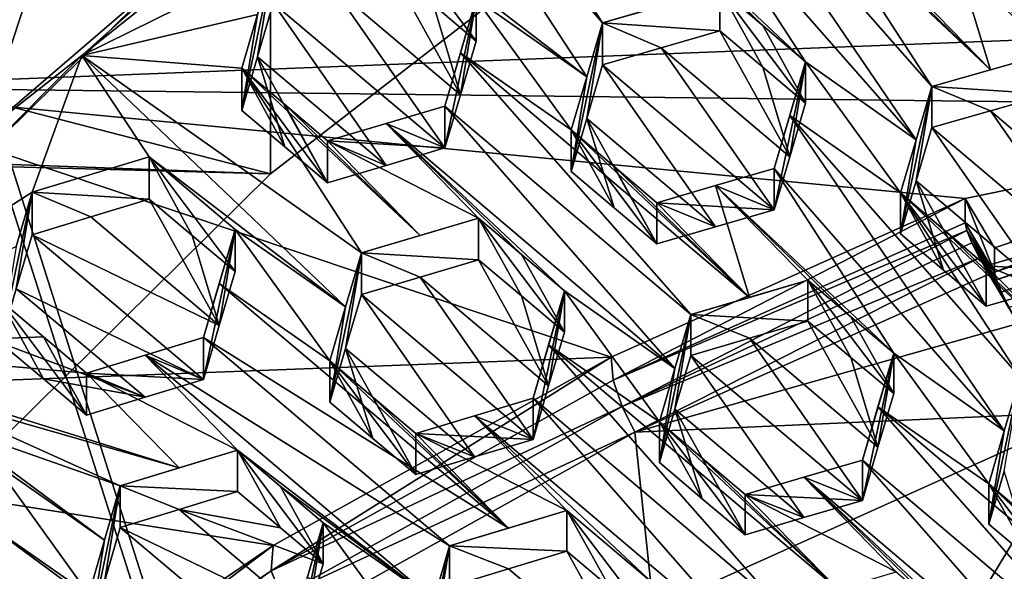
# Model space of a CAD drawing. Header units: metres. Extents: x -22 to 22, y 0 to 204.
# Tile 76 of 256: x -5.57 to -3.47, y 22.76 to 23.95. Entities that reach past the tile are written whole.
import ezdxf

# ---------------------------------------------------------------- set-up
doc = ezdxf.new("R2010")
doc.units = ezdxf.units.M
doc.layers.add('solid_002_SW0002', color=7, linetype='CONTINUOUS')
doc.layers.add('solid_002_SW0002_01', color=7, linetype='CONTINUOUS')

msp = doc.modelspace()

# ---------------------------------------------------------------- linework, layer by layer
at = {"layer": 'solid_002_SW0002'}
for points in [[(-10.401688, 38.78968, 222.258194), (-0.000125, 39.062069, 222.530045), (-0.000125, 6.009099, 222.530045)], [(-10.452005, 38.787876, 222.256866), (-10.401688, 38.78968, 222.258194), (-0.000125, 6.009099, 222.530045)], [(-10.250982, 9.179632, 222.262131), (-10.452005, 38.787876, 222.256866), (-0.000125, 6.009099, 222.530045)], [(15.431576, 33.648762, 223.952362), (-15.431306, 33.548271, 223.951843), (-15.319921, 9.159238, 223.824142)], [(-6.033475, 23.800854, 196.006927), (-6.038119, 25.328268, 196.305954), (-5.034394, 24.381626, 195.851318)], [(-5.656214, 23.699667, 208.146774), (-5.126253, 25.307472, 207.715973), (-5.544488, 25.006842, 207.796524)], [(-5.656214, 23.699667, 208.146774), (-4.962513, 24.296061, 207.986969), (-5.126253, 25.307472, 207.715973)], [(-6.275728, 23.027534, 208.326874), (-5.544488, 25.006842, 207.796524), (-5.941826, 24.684998, 207.882751)], [(-6.275728, 23.027534, 208.326874), (-5.656214, 23.699667, 208.146774), (-5.544488, 25.006842, 207.796524)], [(-5.037236, 24.262112, 210.636017), (-6.181967, 24.530155, 210.564194), (-6.818501, 23.79726, 210.760574)], [(-4.750612, 24.421171, 207.827454), (-4.962513, 24.296061, 207.986969), (-5.44143, 23.868299, 207.975601)], [(-5.031906, 24.071484, 207.961502), (-4.750612, 24.421171, 207.827454), (-5.44143, 23.868299, 207.975601)], [(-4.36057, 23.823034, 208.251511), (-4.750612, 24.421171, 207.827454), (-4.780951, 24.14526, 207.97702)], [(-4.582962, 24.333195, 207.913437), (-4.750612, 24.421171, 207.827454), (-4.32678, 23.938049, 208.193512)], [(-4.36057, 23.823034, 208.251511), (-4.32678, 23.938049, 208.193512), (-4.750612, 24.421171, 207.827454)], [(-1.672731, 23.969946, 195.961624), (-6.033475, 23.800854, 196.006927), (-5.034394, 24.381626, 195.851318)], [(-3.655504, 23.687559, 208.476761), (-4.11488, 24.362858, 207.992294), (-4.148295, 24.249613, 208.051498)], [(-3.621655, 23.80221, 208.41655), (-3.877836, 24.197113, 208.135574), (-4.11488, 24.362858, 207.992294)], [(-3.655504, 23.687559, 208.476761), (-3.621655, 23.80221, 208.41655), (-4.11488, 24.362858, 207.992294)], [(-4.582962, 24.333195, 207.913437), (-4.32678, 23.938049, 208.193512), (-4.201263, 23.974434, 208.199356)], [(-5.44143, 23.868299, 207.975601), (-4.962513, 24.296061, 207.986969), (-5.656214, 23.699667, 208.146774)], [(-5.669669, 23.637533, 210.803375), (-5.037236, 24.262112, 210.636017), (-6.818501, 23.79726, 210.760574)], [(-5.037237, 23.615065, 208.221207), (-5.037236, 24.262112, 210.636017), (-5.669669, 23.637533, 210.803375)], [(-5.037237, 23.615065, 208.221207), (-4.33113, 24.16256, 208.074509), (-5.037236, 24.262112, 210.636017)], [(-4.273743, 24.213552, 208.046799), (-3.892114, 23.854635, 208.332199), (-4.148295, 24.249613, 208.051498)], [(-3.655504, 23.687559, 208.476761), (-4.148295, 24.249613, 208.051498), (-3.892114, 23.854635, 208.332199)], [(-3.983698, 23.932402, 208.268585), (-4.273743, 24.213552, 208.046799), (-4.075826, 24.010622, 208.204544)], [(-3.983698, 23.932402, 208.268585), (-3.892114, 23.854635, 208.332199), (-4.273743, 24.213552, 208.046799)], [(-3.496195, 23.837868, 208.419739), (-3.78567, 24.118774, 208.19931), (-3.877836, 24.197113, 208.135574)], [(-3.496195, 23.837868, 208.419739), (-3.877836, 24.197113, 208.135574), (-3.621655, 23.80221, 208.41655)], [(-5.037237, 23.615065, 208.221207), (-6.759646, 24.060202, 208.101929), (-4.33113, 24.16256, 208.074509)], [(-4.780951, 24.14526, 207.97702), (-4.688903, 23.976721, 207.703674), (-4.597239, 23.899342, 207.769058)], [(-4.597239, 23.989485, 208.105469), (-4.780951, 24.14526, 207.97702), (-4.597239, 23.899342, 207.769058)], [(-4.36057, 23.823034, 208.251511), (-4.780951, 24.14526, 207.97702), (-4.597239, 23.989485, 208.105469)], [(-3.496195, 23.837868, 208.419739), (-3.694124, 24.040953, 208.262573), (-3.78567, 24.118774, 208.19931)], [(-3.568667, 24.076488, 208.26532), (-3.186988, 23.717001, 208.548553), (-3.443169, 24.111847, 208.267349)], [(-3.496195, 23.837868, 208.419739), (-3.568667, 24.076488, 208.26532), (-3.694124, 24.040953, 208.262573)], [(-3.568667, 24.076488, 208.26532), (-3.3707, 23.873343, 208.422211), (-3.278483, 23.794872, 208.485657)], [(-3.496195, 23.837868, 208.419739), (-3.3707, 23.873343, 208.422211), (-3.568667, 24.076488, 208.26532)], [(-3.568667, 24.076488, 208.26532), (-3.278483, 23.794872, 208.485657), (-3.186988, 23.717001, 208.548553)], [(-5.037237, 23.615065, 208.221207), (-7.098385, 23.670727, 208.206299), (-6.759646, 24.060202, 208.101929)], [(-5.065647, 23.956129, 208.017517), (-5.031906, 24.071484, 207.961502), (-5.44143, 23.868299, 207.975601)], [(-5.031906, 24.071484, 207.961502), (-5.09915, 23.750744, 207.7341), (-5.065646, 23.865213, 207.678207)], [(-5.065647, 23.956129, 208.017517), (-5.09915, 23.750744, 207.7341), (-5.031906, 24.071484, 207.961502)], [(-5.031906, 24.071484, 207.961502), (-5.065646, 23.865213, 207.678207), (-5.031906, 23.980366, 207.621445)], [(-4.63101, 23.784403, 207.827042), (-4.780951, 24.054422, 207.638016), (-4.906317, 24.017506, 207.63002)], [(-4.63101, 23.784403, 207.827042), (-4.688903, 23.976721, 207.703674), (-4.780951, 24.054422, 207.638016)], [(-4.906317, 24.017506, 207.63002), (-5.031906, 23.980366, 207.621445), (-4.664483, 23.670349, 207.884064)], [(-4.63101, 23.784403, 207.827042), (-4.906317, 24.017506, 207.63002), (-4.664483, 23.670349, 207.884064)], [(-4.075826, 24.010622, 208.204544), (-4.201263, 23.974434, 208.199356), (-4.32678, 23.938049, 208.193512)], [(-4.075826, 23.921316, 207.871262), (-4.075826, 24.010622, 208.204544), (-4.32678, 23.938049, 208.193512)], [(-3.983696, 23.843439, 207.936569), (-4.075826, 24.010622, 208.204544), (-4.075826, 23.921316, 207.871262)], [(-3.983696, 23.843439, 207.936569), (-3.892114, 23.766016, 208.00148), (-4.075826, 24.010622, 208.204544)], [(-3.983698, 23.932402, 208.268585), (-4.075826, 24.010622, 208.204544), (-3.892114, 23.766016, 208.00148)], [(-4.597239, 23.989485, 208.105469), (-4.664483, 23.670349, 207.884064), (-4.664483, 23.760077, 208.218918)], [(-4.597239, 23.989485, 208.105469), (-4.63101, 23.784403, 207.827042), (-4.664483, 23.670349, 207.884064)], [(-4.631006, 23.874348, 208.162674), (-4.597239, 23.989485, 208.105469), (-4.664483, 23.760077, 208.218918)], [(-4.597239, 23.989485, 208.105469), (-4.597239, 23.899342, 207.769058), (-4.63101, 23.784403, 207.827042)], [(-4.394023, 23.709044, 208.308472), (-4.597239, 23.989485, 208.105469), (-4.631006, 23.874348, 208.162674)], [(-4.394023, 23.709044, 208.308472), (-4.36057, 23.823034, 208.251511), (-4.597239, 23.989485, 208.105469)], [(-1.672731, 23.969946, 195.961624), (-2.590872, 23.758951, 196.018158), (-6.033475, 23.800854, 196.006927)], [(-5.031906, 23.980366, 207.621445), (-5.065646, 23.865213, 207.678207), (-4.789813, 23.633194, 207.875137)], [(-5.031906, 23.980366, 207.621445), (-4.789813, 23.633194, 207.875137), (-4.664483, 23.670349, 207.884064)], [(-4.63101, 23.784403, 207.827042), (-4.597239, 23.899342, 207.769058), (-4.688903, 23.976721, 207.703674)], [(-5.065647, 23.956129, 208.017517), (-5.44143, 23.868299, 207.975601), (-5.09915, 23.841467, 208.072678)], [(-5.065647, 23.956129, 208.017517), (-5.09915, 23.841467, 208.072678), (-5.09915, 23.750744, 207.7341)], [(-4.394023, 23.619925, 207.975861), (-4.32678, 23.938049, 208.193512), (-4.36057, 23.823034, 208.251511)], [(-4.360569, 23.733709, 207.918121), (-4.32678, 23.938049, 208.193512), (-4.394023, 23.619925, 207.975861)], [(-4.360569, 23.733709, 207.918121), (-4.32678, 23.848501, 207.859314), (-4.32678, 23.938049, 208.193512)], [(-4.201256, 23.885012, 207.865616), (-4.32678, 23.938049, 208.193512), (-4.32678, 23.848501, 207.859314)], [(-4.201256, 23.885012, 207.865616), (-4.075826, 23.921316, 207.871262), (-4.32678, 23.938049, 208.193512)], [(-3.892114, 23.766016, 208.00148), (-3.892114, 23.854635, 208.332199), (-3.983698, 23.932402, 208.268585)], [(-3.925944, 23.651434, 208.061676), (-4.075826, 23.921316, 207.871262), (-4.201256, 23.885012, 207.865616)], [(-3.983696, 23.843439, 207.936569), (-4.075826, 23.921316, 207.871262), (-3.925944, 23.651434, 208.061676)], [(-3.959357, 23.538143, 208.120667), (-4.201256, 23.885012, 207.865616), (-4.32678, 23.848501, 207.859314)], [(-3.925944, 23.651434, 208.061676), (-4.201256, 23.885012, 207.865616), (-3.959357, 23.538143, 208.120667)], [(-5.44143, 23.868299, 207.975601), (-5.656214, 23.699667, 208.146774), (-6.063736, 23.244286, 208.142807)], [(-5.548094, 23.575735, 208.105728), (-5.44143, 23.868299, 207.975601), (-6.063736, 23.244286, 208.142807)], [(-5.548094, 23.575735, 208.105728), (-5.297139, 23.651335, 208.128067), (-5.44143, 23.868299, 207.975601)], [(-5.44143, 23.868299, 207.975601), (-4.842968, 23.445623, 208.350159), (-5.09915, 23.841467, 208.072678)], [(-5.44143, 23.868299, 207.975601), (-4.876693, 23.329931, 208.404678), (-4.842968, 23.445623, 208.350159)], [(-5.297139, 23.651335, 208.128067), (-4.876693, 23.329931, 208.404678), (-5.44143, 23.868299, 207.975601)], [(-5.065646, 23.865213, 207.678207), (-5.09915, 23.750744, 207.7341), (-5.007173, 23.673164, 207.799942)], [(-5.007173, 23.673164, 207.799942), (-4.915438, 23.595789, 207.865601), (-5.065646, 23.865213, 207.678207)], [(-5.065646, 23.865213, 207.678207), (-4.915438, 23.595789, 207.865601), (-4.789813, 23.633194, 207.875137)], [(-4.631006, 23.874348, 208.162674), (-4.664483, 23.760077, 208.218918), (-4.137843, 23.313671, 208.587692)], [(-4.631006, 23.874348, 208.162674), (-4.137843, 23.313671, 208.587692), (-4.012273, 23.35047, 208.595032)], [(-4.394023, 23.709044, 208.308472), (-4.631006, 23.874348, 208.162674), (-4.012273, 23.35047, 208.595032)], [(-3.621655, 23.80221, 208.41655), (-3.3707, 23.785484, 208.09433), (-3.3707, 23.873343, 208.422211)], [(-3.496195, 23.837868, 208.419739), (-3.621655, 23.80221, 208.41655), (-3.3707, 23.873343, 208.422211)], [(-5.09915, 23.841467, 208.072678), (-5.007173, 23.673164, 207.799942), (-5.09915, 23.750744, 207.7341)], [(-5.09915, 23.841467, 208.072678), (-4.915438, 23.595789, 207.865601), (-5.007173, 23.673164, 207.799942)], [(-5.09915, 23.841467, 208.072678), (-5.007172, 23.763538, 208.137222), (-4.915438, 23.595789, 207.865601)], [(-4.717315, 23.483049, 208.359741), (-5.007172, 23.763538, 208.137222), (-5.09915, 23.841467, 208.072678)], [(-4.717315, 23.483049, 208.359741), (-5.09915, 23.841467, 208.072678), (-4.842968, 23.445623, 208.350159)], [(-4.360569, 23.733709, 207.918121), (-4.084763, 23.501608, 208.114136), (-4.32678, 23.848501, 207.859314)], [(-4.084763, 23.501608, 208.114136), (-3.959357, 23.538143, 208.120667), (-4.32678, 23.848501, 207.859314)], [(-3.983696, 23.843439, 207.936569), (-3.925944, 23.651434, 208.061676), (-3.892114, 23.766016, 208.00148)], [(-3.892114, 23.854635, 208.332199), (-3.959357, 23.538143, 208.120667), (-3.959357, 23.62631, 208.449707)], [(-3.925944, 23.651434, 208.061676), (-3.959357, 23.538143, 208.120667), (-3.892114, 23.854635, 208.332199)], [(-3.925939, 23.73984, 208.391541), (-3.892114, 23.854635, 208.332199), (-3.959357, 23.62631, 208.449707)], [(-3.925944, 23.651434, 208.061676), (-3.892114, 23.854635, 208.332199), (-3.892114, 23.766016, 208.00148)], [(-3.925939, 23.73984, 208.391541), (-3.688898, 23.574333, 208.535721), (-3.892114, 23.854635, 208.332199)], [(-3.655504, 23.687559, 208.476761), (-3.892114, 23.854635, 208.332199), (-3.688898, 23.574333, 208.535721)], [(-4.394023, 23.619925, 207.975861), (-4.36057, 23.823034, 208.251511), (-4.394023, 23.709044, 208.308472)], [(-4.308524, 23.222454, 196.161911), (-6.958611, 23.121504, 196.188965), (-6.033475, 23.800854, 196.006927)], [(-4.308524, 23.222454, 196.161911), (-6.033475, 23.800854, 196.006927), (-3.550502, 23.561987, 196.070938)], [(-2.590872, 23.758951, 196.018158), (-3.550502, 23.561987, 196.070938), (-6.033475, 23.800854, 196.006927)], [(-3.621655, 23.80221, 208.41655), (-3.688898, 23.486744, 208.208832), (-3.655503, 23.599743, 208.149017)], [(-3.655504, 23.687559, 208.476761), (-3.688898, 23.486744, 208.208832), (-3.621655, 23.80221, 208.41655)], [(-3.621655, 23.80221, 208.41655), (-3.655503, 23.599743, 208.149017), (-3.621655, 23.714155, 208.087921)], [(-3.621655, 23.80221, 208.41655), (-3.496189, 23.749916, 208.091507), (-3.3707, 23.785484, 208.09433)], [(-3.621655, 23.80221, 208.41655), (-3.621655, 23.714155, 208.087921), (-3.496189, 23.749916, 208.091507)], [(-3.220844, 23.515772, 208.285736), (-3.3707, 23.785484, 208.09433), (-3.496189, 23.749916, 208.091507)], [(-5.007172, 23.763538, 208.137222), (-4.915438, 23.685814, 208.201584), (-4.915438, 23.595789, 207.865601)], [(-4.717315, 23.483049, 208.359741), (-4.915438, 23.685814, 208.201584), (-5.007172, 23.763538, 208.137222)], [(-4.789811, 23.723068, 208.210556), (-4.664483, 23.760077, 208.218918), (-4.664483, 23.670349, 207.884064)], [(-4.171618, 23.198345, 208.644318), (-4.664483, 23.760077, 208.218918), (-4.789811, 23.723068, 208.210556)], [(-4.171618, 23.198345, 208.644318), (-4.137843, 23.313671, 208.587692), (-4.664483, 23.760077, 208.218918)], [(-2.590872, 23.758951, 196.018158), (-3.487428, 23.456461, 196.099213), (-3.550502, 23.561987, 196.070938)], [(-2.590872, 23.758951, 196.018158), (-2.59339, 23.706608, 195.825134), (-3.487428, 23.404697, 195.906021)], [(-2.590872, 23.758951, 196.018158), (-3.487428, 23.404697, 195.906021), (-3.487428, 23.456461, 196.099213)], [(-3.925939, 23.73984, 208.391541), (-3.959357, 23.62631, 208.449707), (-3.466567, 23.064362, 208.875366)], [(-3.925939, 23.73984, 208.391541), (-3.466567, 23.064362, 208.875366), (-3.432717, 23.179327, 208.816315)], [(-3.925939, 23.73984, 208.391541), (-3.432717, 23.179327, 208.816315), (-3.688898, 23.574333, 208.535721)], [(-3.254231, 23.403189, 208.347), (-3.496189, 23.749916, 208.091507), (-3.621655, 23.714155, 208.087921)], [(-3.254231, 23.403189, 208.347), (-3.220844, 23.515772, 208.285736), (-3.496189, 23.749916, 208.091507)], [(-4.789811, 23.723068, 208.210556), (-4.915438, 23.685814, 208.201584), (-4.592013, 23.520214, 208.368713)], [(-4.789811, 23.723068, 208.210556), (-4.664483, 23.670349, 207.884064), (-4.915438, 23.685814, 208.201584)], [(-4.500003, 23.442242, 208.433228), (-4.789811, 23.723068, 208.210556), (-4.592013, 23.520214, 208.368713)], [(-4.500003, 23.442242, 208.433228), (-4.408302, 23.364532, 208.497513), (-4.789811, 23.723068, 208.210556)], [(-4.171618, 23.198345, 208.644318), (-4.789811, 23.723068, 208.210556), (-4.408302, 23.364532, 208.497513)], [(-4.360569, 23.733709, 207.918121), (-4.394023, 23.619925, 207.975861), (-4.301964, 23.542213, 208.041534)], [(-4.360569, 23.733709, 207.918121), (-4.210312, 23.464846, 208.106918), (-4.084763, 23.501608, 208.114136)], [(-4.301964, 23.542213, 208.041534), (-4.210312, 23.464846, 208.106918), (-4.360569, 23.733709, 207.918121)], [(-3.379709, 23.367411, 208.343384), (-3.621655, 23.714155, 208.087921), (-3.655503, 23.599743, 208.149017)], [(-3.379709, 23.367411, 208.343384), (-3.254231, 23.403189, 208.347), (-3.621655, 23.714155, 208.087921)], [(-4.301962, 23.630985, 208.372849), (-4.210312, 23.464846, 208.106918), (-4.394023, 23.709044, 208.308472)], [(-4.301964, 23.542213, 208.041534), (-4.394023, 23.709044, 208.308472), (-4.210312, 23.464846, 208.106918)], [(-4.301962, 23.630985, 208.372849), (-4.394023, 23.709044, 208.308472), (-4.012273, 23.35047, 208.595032)], [(-4.301964, 23.542213, 208.041534), (-4.394023, 23.619925, 207.975861), (-4.394023, 23.709044, 208.308472)], [(-2.59339, 23.706608, 195.825134), (-3.483465, 23.388039, 195.870377), (-3.487428, 23.404697, 195.906021)], [(-2.59339, 23.706608, 195.825134), (-2.590629, 23.689823, 195.790009), (-3.483465, 23.388039, 195.870377)], [(-4.789813, 23.633194, 207.875137), (-4.915438, 23.595789, 207.865601), (-4.915438, 23.685814, 208.201584)], [(-4.592013, 23.520214, 208.368713), (-4.915438, 23.685814, 208.201584), (-4.717315, 23.483049, 208.359741)], [(-4.789813, 23.633194, 207.875137), (-4.915438, 23.685814, 208.201584), (-4.664483, 23.670349, 207.884064)], [(-3.655504, 23.687559, 208.476761), (-3.688898, 23.574333, 208.535721), (-3.688898, 23.486744, 208.208832)], [(-2.590629, 23.689823, 195.790009), (-3.472564, 23.361551, 195.844467), (-3.483465, 23.388039, 195.870377)], [(-2.590629, 23.689823, 195.790009), (-2.582826, 23.661781, 195.763901), (-3.472564, 23.361551, 195.844467)], [(-5.669663, 22.990492, 208.388565), (-7.098385, 23.670727, 208.206299), (-5.037237, 23.615065, 208.221207)], [(-5.297139, 23.560648, 207.789627), (-5.297139, 23.651335, 208.128067), (-5.548094, 23.575735, 208.105728)], [(-5.297139, 23.651335, 208.128067), (-5.113428, 23.495722, 208.257126), (-4.876693, 23.329931, 208.404678)], [(-5.113428, 23.405733, 207.92128), (-5.113428, 23.495722, 208.257126), (-5.297139, 23.651335, 208.128067)], [(-5.205217, 23.483135, 207.855499), (-5.113428, 23.405733, 207.92128), (-5.297139, 23.651335, 208.128067)], [(-5.205217, 23.483135, 207.855499), (-5.297139, 23.651335, 208.128067), (-5.297139, 23.560648, 207.789627)], [(-2.582826, 23.661781, 195.763901), (-3.456486, 23.329082, 195.830902), (-3.472564, 23.361551, 195.844467)], [(-5.669663, 22.990492, 208.388565), (-5.037237, 23.615065, 208.221207), (-5.669669, 23.637533, 210.803375)], [(-4.301962, 23.630985, 208.372849), (-4.210312, 23.55327, 208.43692), (-4.210312, 23.464846, 208.106918)], [(-4.301962, 23.630985, 208.372849), (-4.012273, 23.35047, 208.595032), (-4.210312, 23.55327, 208.43692)], [(-4.084761, 23.589903, 208.443649), (-3.959357, 23.62631, 208.449707), (-3.959357, 23.538143, 208.120667)], [(-3.703176, 23.23118, 208.729843), (-3.959357, 23.62631, 208.449707), (-4.084761, 23.589903, 208.443649)], [(-3.466567, 23.064362, 208.875366), (-3.959357, 23.62631, 208.449707), (-3.703176, 23.23118, 208.729843)], [(-4.210312, 23.55327, 208.43692), (-4.084761, 23.589903, 208.443649), (-3.959357, 23.538143, 208.120667)], [(-4.012273, 23.35047, 208.595032), (-4.084761, 23.589903, 208.443649), (-4.210312, 23.55327, 208.43692)], [(-3.794782, 23.308895, 208.665939), (-3.703176, 23.23118, 208.729843), (-4.084761, 23.589903, 208.443649)], [(-3.794782, 23.308895, 208.665939), (-4.084761, 23.589903, 208.443649), (-3.886888, 23.38703, 208.601669)], [(-4.012273, 23.35047, 208.595032), (-3.886888, 23.38703, 208.601669), (-4.084761, 23.589903, 208.443649)], [(-3.655503, 23.599743, 208.149017), (-3.688898, 23.486744, 208.208832), (-3.596745, 23.408836, 208.274124)], [(-3.596745, 23.408836, 208.274124), (-3.505186, 23.331421, 208.338974), (-3.655503, 23.599743, 208.149017)], [(-3.505186, 23.331421, 208.338974), (-3.379709, 23.367411, 208.343384), (-3.655503, 23.599743, 208.149017)], [(-5.581784, 23.45969, 208.158447), (-5.548094, 23.575735, 208.105728), (-6.063736, 23.244286, 208.142807)], [(-5.581784, 23.45969, 208.158447), (-5.615337, 23.253292, 207.871979), (-5.548094, 23.575735, 208.105728)], [(-5.581784, 23.368837, 207.819366), (-5.548094, 23.575735, 208.105728), (-5.615337, 23.253292, 207.871979)], [(-5.581784, 23.368837, 207.819366), (-5.548094, 23.484707, 207.766006), (-5.548094, 23.575735, 208.105728)], [(-5.422357, 23.522827, 207.778107), (-5.548094, 23.575735, 208.105728), (-5.548094, 23.484707, 207.766006)], [(-5.297139, 23.560648, 207.789627), (-5.548094, 23.575735, 208.105728), (-5.422357, 23.522827, 207.778107)], [(-3.688898, 23.574333, 208.535721), (-3.596745, 23.408836, 208.274124), (-3.688898, 23.486744, 208.208832)], [(-3.688898, 23.574333, 208.535721), (-3.505186, 23.331421, 208.338974), (-3.596745, 23.408836, 208.274124)], [(-3.688898, 23.574333, 208.535721), (-3.596742, 23.496078, 208.599731), (-3.505186, 23.331421, 208.338974)], [(-3.688898, 23.574333, 208.535721), (-3.432717, 23.179327, 208.816315), (-3.30723, 23.215359, 208.820877)], [(-3.688898, 23.574333, 208.535721), (-3.30723, 23.215359, 208.820877), (-3.596742, 23.496078, 208.599731)], [(-5.297139, 23.560648, 207.789627), (-5.422357, 23.522827, 207.778107), (-5.147139, 23.290083, 207.975769)], [(-5.205217, 23.483135, 207.855499), (-5.297139, 23.560648, 207.789627), (-5.147139, 23.290083, 207.975769)], [(-4.308524, 23.222454, 196.161911), (-3.550502, 23.561987, 196.070938), (-4.303739, 23.173088, 195.968079)], [(-3.550502, 23.561987, 196.070938), (-3.550502, 23.510223, 195.877747), (-4.303739, 23.173088, 195.968079)], [(-4.084763, 23.501608, 208.114136), (-4.210312, 23.55327, 208.43692), (-3.959357, 23.538143, 208.120667)], [(-4.084763, 23.501608, 208.114136), (-4.210312, 23.464846, 208.106918), (-4.210312, 23.55327, 208.43692)], [(-3.550502, 23.561987, 196.070938), (-3.487428, 23.404697, 195.906021), (-3.550502, 23.510223, 195.877747)], [(-3.550502, 23.561987, 196.070938), (-3.487428, 23.456461, 196.099213), (-3.487428, 23.404697, 195.906021)], [(-5.422357, 23.522827, 207.778107), (-5.548094, 23.484707, 207.766006), (-5.147139, 23.290083, 207.975769)], [(-4.592013, 23.520214, 208.368713), (-4.717315, 23.483049, 208.359741), (-4.842968, 23.445623, 208.350159)], [(-4.592013, 23.431171, 208.036407), (-4.592013, 23.520214, 208.368713), (-4.842968, 23.445623, 208.350159)], [(-4.500002, 23.353548, 208.102219), (-4.592013, 23.520214, 208.368713), (-4.592013, 23.431171, 208.036407)], [(-4.500002, 23.353548, 208.102219), (-4.408302, 23.276186, 208.167801), (-4.592013, 23.520214, 208.368713)], [(-4.500003, 23.442242, 208.433228), (-4.592013, 23.520214, 208.368713), (-4.408302, 23.276186, 208.167801)], [(-3.550502, 23.510223, 195.877747), (-3.546578, 23.493673, 195.842255), (-4.303739, 23.173088, 195.968079)], [(-3.550502, 23.510223, 195.877747), (-3.487428, 23.404697, 195.906021), (-3.483465, 23.388039, 195.870377)], [(-3.550502, 23.510223, 195.877747), (-3.483465, 23.388039, 195.870377), (-3.546578, 23.493673, 195.842255)], [(-5.180671, 23.174898, 208.029404), (-5.548094, 23.484707, 207.766006), (-5.581784, 23.368837, 207.819366)], [(-5.147139, 23.290083, 207.975769), (-5.548094, 23.484707, 207.766006), (-5.180671, 23.174898, 208.029404)], [(-5.205217, 23.483135, 207.855499), (-5.147139, 23.290083, 207.975769), (-5.113428, 23.405733, 207.92128)], [(-5.113428, 23.495722, 208.257126), (-5.180671, 23.264528, 208.363907), (-5.147135, 23.3799, 208.310913)], [(-5.180671, 23.174898, 208.029404), (-5.180671, 23.264528, 208.363907), (-5.113428, 23.495722, 208.257126)], [(-5.147139, 23.290083, 207.975769), (-5.180671, 23.174898, 208.029404), (-5.113428, 23.495722, 208.257126)], [(-5.147139, 23.290083, 207.975769), (-5.113428, 23.495722, 208.257126), (-5.113428, 23.405733, 207.92128)], [(-5.113428, 23.495722, 208.257126), (-5.147135, 23.3799, 208.310913), (-4.910212, 23.214804, 208.458344)], [(-5.113428, 23.495722, 208.257126), (-4.910212, 23.214804, 208.458344), (-4.876693, 23.329931, 208.404678)], [(-3.546578, 23.493673, 195.842255), (-4.284765, 23.116802, 195.899414), (-4.303739, 23.173088, 195.968079)], [(-3.546578, 23.493673, 195.842255), (-3.535746, 23.46731, 195.816345), (-4.284765, 23.116802, 195.899414)], [(-3.596742, 23.496078, 208.599731), (-3.505186, 23.418325, 208.6633), (-3.505186, 23.331421, 208.338974)], [(-3.596742, 23.496078, 208.599731), (-3.30723, 23.215359, 208.820877), (-3.505186, 23.418325, 208.6633)], [(-3.546578, 23.493673, 195.842255), (-3.483465, 23.388039, 195.870377), (-3.535746, 23.46731, 195.816345)], [(-3.535746, 23.46731, 195.816345), (-3.519678, 23.434828, 195.802658), (-4.284765, 23.116802, 195.899414)], [(-3.535746, 23.46731, 195.816345), (-3.483465, 23.388039, 195.870377), (-3.472564, 23.361551, 195.844467)], [(-3.535746, 23.46731, 195.816345), (-3.472564, 23.361551, 195.844467), (-3.519678, 23.434828, 195.802658)], [(-4.876693, 23.329931, 208.404678), (-4.910212, 23.125824, 208.126251), (-4.842968, 23.445623, 208.350159)], [(-4.876691, 23.240774, 208.071915), (-4.842968, 23.445623, 208.350159), (-4.910212, 23.125824, 208.126251)], [(-4.876691, 23.240774, 208.071915), (-4.842968, 23.356272, 208.016693), (-4.842968, 23.445623, 208.350159)], [(-4.717305, 23.39386, 208.026871), (-4.842968, 23.445623, 208.350159), (-4.842968, 23.356272, 208.016693)], [(-4.717305, 23.39386, 208.026871), (-4.592013, 23.431171, 208.036407), (-4.842968, 23.445623, 208.350159)], [(-4.408302, 23.276186, 208.167801), (-4.408302, 23.364532, 208.497513), (-4.500003, 23.442242, 208.433228)], [(-3.379708, 23.454206, 208.667297), (-3.254231, 23.403189, 208.347), (-3.505186, 23.418325, 208.6633)], [(-3.379708, 23.454206, 208.667297), (-3.505186, 23.418325, 208.6633), (-3.30723, 23.215359, 208.820877)], [(-4.442057, 23.160913, 208.224319), (-4.592013, 23.431171, 208.036407), (-4.717305, 23.39386, 208.026871)], [(-4.500002, 23.353548, 208.102219), (-4.592013, 23.431171, 208.036407), (-4.442057, 23.160913, 208.224319)], [(-3.519678, 23.434828, 195.802658), (-4.25771, 23.061455, 195.89447), (-4.284765, 23.116802, 195.899414)], [(-3.519678, 23.434828, 195.802658), (-3.500044, 23.399923, 195.803772), (-4.25771, 23.061455, 195.89447)], [(-3.519678, 23.434828, 195.802658), (-3.456486, 23.329082, 195.830902), (-3.436957, 23.294376, 195.832062)], [(-3.519678, 23.434828, 195.802658), (-3.436957, 23.294376, 195.832062), (-3.500044, 23.399923, 195.803772)], [(-3.519678, 23.434828, 195.802658), (-3.472564, 23.361551, 195.844467), (-3.456486, 23.329082, 195.830902)], [(-3.500044, 23.399923, 195.803772), (-3.436957, 23.294376, 195.832062), (-4.25771, 23.061455, 195.89447)], [(-3.505186, 23.418325, 208.6633), (-3.254231, 23.403189, 208.347), (-3.379709, 23.367411, 208.343384)], [(-3.505186, 23.418325, 208.6633), (-3.379709, 23.367411, 208.343384), (-3.505186, 23.331421, 208.338974)], [(-4.528263, 22.856409, 208.745361), (-5.147135, 23.3799, 208.310913), (-5.180671, 23.264528, 208.363907)], [(-4.528263, 22.856409, 208.745361), (-4.910212, 23.214804, 208.458344), (-5.147135, 23.3799, 208.310913)], [(-4.475545, 23.046402, 208.279846), (-4.717305, 23.39386, 208.026871), (-4.842968, 23.356272, 208.016693)], [(-4.442057, 23.160913, 208.224319), (-4.717305, 23.39386, 208.026871), (-4.475545, 23.046402, 208.279846)], [(-4.137843, 23.313671, 208.587692), (-3.886888, 23.299564, 208.275253), (-3.886888, 23.38703, 208.601669)], [(-4.012273, 23.35047, 208.595032), (-4.137843, 23.313671, 208.587692), (-3.886888, 23.38703, 208.601669)], [(-3.886888, 23.38703, 208.601669), (-3.79478, 23.221777, 208.340805), (-3.703176, 23.144407, 208.406006)], [(-3.794782, 23.308895, 208.665939), (-3.886888, 23.38703, 208.601669), (-3.703176, 23.144407, 208.406006)], [(-3.886888, 23.38703, 208.601669), (-3.886888, 23.299564, 208.275253), (-3.79478, 23.221777, 208.340805)], [(-5.305823, 23.13681, 208.01683), (-5.581784, 23.368837, 207.819366), (-5.615337, 23.253292, 207.871979)], [(-5.305823, 23.13681, 208.01683), (-5.180671, 23.174898, 208.029404), (-5.581784, 23.368837, 207.819366)], [(-4.600778, 23.008816, 208.269226), (-4.842968, 23.356272, 208.016693), (-4.876691, 23.240774, 208.071915)], [(-4.600778, 23.008816, 208.269226), (-4.475545, 23.046402, 208.279846), (-4.842968, 23.356272, 208.016693)], [(-4.475545, 23.134357, 208.608109), (-4.442052, 23.249075, 208.553284), (-4.408302, 23.364532, 208.497513)], [(-4.475545, 23.046402, 208.279846), (-4.475545, 23.134357, 208.608109), (-4.408302, 23.364532, 208.497513)], [(-4.442057, 23.160913, 208.224319), (-4.475545, 23.046402, 208.279846), (-4.408302, 23.364532, 208.497513)], [(-4.442057, 23.160913, 208.224319), (-4.408302, 23.364532, 208.497513), (-4.408302, 23.276186, 208.167801)], [(-4.205086, 23.083925, 208.69989), (-4.408302, 23.364532, 208.497513), (-4.442052, 23.249075, 208.553284)], [(-4.205086, 23.083925, 208.69989), (-4.171618, 23.198345, 208.644318), (-4.408302, 23.364532, 208.497513)], [(-6.063736, 23.244286, 208.142807), (-5.523415, 23.266117, 208.274994), (-5.615337, 23.343979, 208.210419)], [(-5.615337, 23.343979, 208.210419), (-5.523416, 23.175779, 207.937851), (-5.615337, 23.253292, 207.871979)], [(-5.615337, 23.343979, 208.210419), (-5.431626, 23.098379, 208.003632), (-5.523416, 23.175779, 207.937851)], [(-5.615337, 23.343979, 208.210419), (-5.523415, 23.266117, 208.274994), (-5.431626, 23.098379, 208.003632)], [(-4.500002, 23.353548, 208.102219), (-4.442057, 23.160913, 208.224319), (-4.408302, 23.276186, 208.167801)], [(-4.876693, 23.329931, 208.404678), (-4.910212, 23.214804, 208.458344), (-4.910212, 23.125824, 208.126251)], [(-4.171616, 23.110825, 208.317657), (-4.137843, 23.313671, 208.587692), (-4.205086, 22.996597, 208.373978)], [(-4.171618, 23.198345, 208.644318), (-4.205086, 22.996597, 208.373978), (-4.137843, 23.313671, 208.587692)], [(-4.171616, 23.110825, 208.317657), (-4.137843, 23.225937, 208.260269), (-4.137843, 23.313671, 208.587692)], [(-4.012263, 23.262877, 208.268112), (-3.886888, 23.299564, 208.275253), (-4.137843, 23.313671, 208.587692)], [(-4.012263, 23.262877, 208.268112), (-4.137843, 23.313671, 208.587692), (-4.137843, 23.225937, 208.260269)], [(-4.25771, 23.061455, 195.89447), (-3.436957, 23.294376, 195.832062), (-3.279222, 23.105177, 195.882751)], [(-4.012263, 23.262877, 208.268112), (-3.736996, 23.02952, 208.46489), (-3.886888, 23.299564, 208.275253)], [(-3.886888, 23.299564, 208.275253), (-3.736996, 23.02952, 208.46489), (-3.79478, 23.221777, 208.340805)], [(-3.703176, 23.144407, 208.406006), (-3.703176, 23.23118, 208.729843), (-3.794782, 23.308895, 208.665939)], [(-6.063736, 23.244286, 208.142807), (-5.431626, 23.188366, 208.339478), (-5.523415, 23.266117, 208.274994)], [(-5.305823, 23.13681, 208.01683), (-5.615337, 23.253292, 207.871979), (-5.523416, 23.175779, 207.937851)], [(-5.523415, 23.266117, 208.274994), (-5.431626, 23.188366, 208.339478), (-5.431626, 23.098379, 208.003632)], [(-4.65403, 22.818466, 208.733963), (-5.180671, 23.264528, 208.363907), (-5.30582, 23.226618, 208.35199)], [(-5.180671, 23.174898, 208.029404), (-5.30582, 23.226618, 208.35199), (-5.180671, 23.264528, 208.363907)], [(-4.65403, 22.818466, 208.733963), (-4.528263, 22.856409, 208.745361), (-5.180671, 23.264528, 208.363907)], [(-4.012263, 23.262877, 208.268112), (-4.137843, 23.225937, 208.260269), (-3.770419, 22.915831, 208.522552)], [(-4.012263, 23.262877, 208.268112), (-3.770419, 22.915831, 208.522552), (-3.736996, 23.02952, 208.46489)], [(-6.063736, 23.244286, 208.142807), (-5.233305, 22.985477, 208.496964), (-5.431626, 23.188366, 208.339478)], [(-6.063736, 23.244286, 208.142807), (-5.813327, 23.151623, 208.257523), (-5.233305, 22.985477, 208.496964)], [(-4.876691, 23.240774, 208.071915), (-4.910212, 23.125824, 208.126251), (-4.818302, 23.048323, 208.192139)], [(-4.818302, 23.048323, 208.192139), (-4.7265, 22.970915, 208.257935), (-4.876691, 23.240774, 208.071915)], [(-4.600778, 23.008816, 208.269226), (-4.876691, 23.240774, 208.071915), (-4.7265, 22.970915, 208.257935)], [(-4.475545, 23.134357, 208.608109), (-3.948905, 22.68819, 208.977768), (-4.442052, 23.249075, 208.553284)], [(-4.442052, 23.249075, 208.553284), (-3.948905, 22.68819, 208.977768), (-3.823243, 22.725496, 208.986908)], [(-4.205086, 23.083925, 208.69989), (-4.442052, 23.249075, 208.553284), (-3.823243, 22.725496, 208.986908)], [(-3.770419, 23.002174, 208.844803), (-3.73699, 23.116095, 208.787918), (-3.703176, 23.23118, 208.729843)], [(-3.770419, 22.915831, 208.522552), (-3.770419, 23.002174, 208.844803), (-3.703176, 23.23118, 208.729843)], [(-3.736996, 23.02952, 208.46489), (-3.770419, 22.915831, 208.522552), (-3.703176, 23.23118, 208.729843)], [(-3.736996, 23.02952, 208.46489), (-3.703176, 23.23118, 208.729843), (-3.703176, 23.144407, 208.406006)], [(-3.49996, 22.950811, 208.933105), (-3.703176, 23.23118, 208.729843), (-3.73699, 23.116095, 208.787918)], [(-3.466567, 23.064362, 208.875366), (-3.703176, 23.23118, 208.729843), (-3.49996, 22.950811, 208.933105)], [(-4.308524, 23.222454, 196.161911), (-5.032138, 22.818911, 196.270035), (-6.958611, 23.121504, 196.188965)], [(-5.30582, 23.226618, 208.35199), (-5.431626, 23.188366, 208.339478), (-5.108202, 23.02356, 208.509583)], [(-5.180671, 23.174898, 208.029404), (-5.431626, 23.188366, 208.339478), (-5.30582, 23.226618, 208.35199)], [(-4.687733, 22.702366, 208.786652), (-5.30582, 23.226618, 208.35199), (-5.108202, 23.02356, 208.509583)], [(-4.687733, 22.702366, 208.786652), (-4.65403, 22.818466, 208.733963), (-5.30582, 23.226618, 208.35199)], [(-4.308524, 23.222454, 196.161911), (-4.303739, 23.173088, 195.968079), (-5.035969, 22.764784, 196.077484)], [(-4.308524, 23.222454, 196.161911), (-5.035969, 22.764784, 196.077484), (-5.032138, 22.818911, 196.270035)], [(-4.818302, 23.048323, 208.192139), (-4.910212, 23.125824, 208.126251), (-4.910212, 23.214804, 208.458344)], [(-4.528263, 22.856409, 208.745361), (-4.818302, 23.136953, 208.522903), (-4.910212, 23.214804, 208.458344)], [(-4.7265, 22.970915, 208.257935), (-4.910212, 23.214804, 208.458344), (-4.818302, 23.136953, 208.522903)], [(-4.818302, 23.048323, 208.192139), (-4.910212, 23.214804, 208.458344), (-4.7265, 22.970915, 208.257935)], [(-3.895749, 22.878868, 208.514359), (-4.137843, 23.225937, 208.260269), (-4.171616, 23.110825, 208.317657)], [(-3.895749, 22.878868, 208.514359), (-3.770419, 22.915831, 208.522552), (-4.137843, 23.225937, 208.260269)], [(-3.79478, 23.221777, 208.340805), (-3.736996, 23.02952, 208.46489), (-3.703176, 23.144407, 208.406006)], [(-5.305823, 23.13681, 208.01683), (-5.431626, 23.098379, 208.003632), (-5.431626, 23.188366, 208.339478)], [(-5.108202, 23.02356, 208.509583), (-5.431626, 23.188366, 208.339478), (-5.233305, 22.985477, 208.496964)], [(-5.305823, 23.13681, 208.01683), (-5.431626, 23.188366, 208.339478), (-5.180671, 23.174898, 208.029404)], [(-4.205086, 23.083925, 208.69989), (-4.205086, 22.996597, 208.373978), (-4.171618, 23.198345, 208.644318)], [(-5.305823, 23.13681, 208.01683), (-5.523416, 23.175779, 207.937851), (-5.431626, 23.098379, 208.003632)], [(-4.303739, 23.173088, 195.968079), (-4.284765, 23.116802, 195.899414), (-5.035969, 22.764784, 196.077484)], [(-3.432717, 23.179327, 208.816315), (-3.466567, 23.064362, 208.875366), (-3.49996, 22.865065, 208.613083)], [(-3.466564, 22.978405, 208.554535), (-3.432717, 23.179327, 208.816315), (-3.49996, 22.865065, 208.613083)], [(-5.359156, 22.947023, 208.483749), (-5.813327, 23.151623, 208.257523), (-5.721351, 23.073696, 208.322052)], [(-5.233305, 22.985477, 208.496964), (-5.813327, 23.151623, 208.257523), (-5.359156, 22.947023, 208.483749)], [(-4.528263, 22.856409, 208.745361), (-4.7265, 23.059196, 208.587402), (-4.818302, 23.136953, 208.522903)], [(-4.7265, 22.970915, 208.257935), (-4.818302, 23.136953, 208.522903), (-4.7265, 23.059196, 208.587402)], [(-4.600774, 23.096933, 208.598083), (-4.475545, 23.134357, 208.608109), (-4.475545, 23.046402, 208.279846)], [(-4.600774, 23.096933, 208.598083), (-3.982657, 22.572487, 209.032654), (-4.475545, 23.134357, 208.608109)], [(-3.982657, 22.572487, 209.032654), (-3.948905, 22.68819, 208.977768), (-4.475545, 23.134357, 208.608109)], [(-5.032138, 22.818911, 196.270035), (-5.715565, 22.35458, 196.394455), (-6.958611, 23.121504, 196.188965)], [(-4.284765, 23.116802, 195.899414), (-5.013766, 22.710297, 196.008331), (-5.035969, 22.764784, 196.077484)], [(-4.284765, 23.116802, 195.899414), (-4.25771, 23.061455, 195.89447), (-5.013766, 22.710297, 196.008331)], [(-4.25771, 23.061455, 195.89447), (-3.279222, 23.105177, 195.882751), (-4.217482, 22.68268, 195.995956)], [(-4.217482, 22.68268, 195.995956), (-3.279222, 23.105177, 195.882751), (-3.997262, 21.919899, 194.719131)], [(-4.171616, 23.110825, 208.317657), (-4.205086, 22.996597, 208.373978), (-4.113071, 22.918976, 208.439804)], [(-4.113071, 22.918976, 208.439804), (-4.021374, 22.841621, 208.505417), (-4.171616, 23.110825, 208.317657)], [(-4.021374, 22.841621, 208.505417), (-3.895749, 22.878868, 208.514359), (-4.171616, 23.110825, 208.317657)], [(-3.279222, 23.105177, 195.882751), (-3.109593, 22.319721, 194.612), (-3.997262, 21.919899, 194.719131)], [(-3.243779, 22.555601, 209.212936), (-3.73699, 23.116095, 208.787918), (-3.770419, 23.002174, 208.844803)], [(-3.118237, 22.592106, 209.219208), (-3.49996, 22.950811, 208.933105), (-3.73699, 23.116095, 208.787918)], [(-3.118237, 22.592106, 209.219208), (-3.73699, 23.116095, 208.787918), (-3.243779, 22.555601, 209.212936)], [(-4.600774, 23.096933, 208.598083), (-4.475545, 23.046402, 208.279846), (-4.7265, 23.059196, 208.587402)], [(-4.403076, 22.894012, 208.756104), (-4.600774, 23.096933, 208.598083), (-4.7265, 23.059196, 208.587402)], [(-4.600774, 23.096933, 208.598083), (-4.219364, 22.738394, 208.885132), (-3.982657, 22.572487, 209.032654)], [(-4.403076, 22.894012, 208.756104), (-4.219364, 22.738394, 208.885132), (-4.600774, 23.096933, 208.598083)], [(-4.11307, 23.005955, 208.76442), (-4.205086, 23.083925, 208.69989), (-3.823243, 22.725496, 208.986908)], [(-4.205086, 23.083925, 208.69989), (-4.113071, 22.918976, 208.439804), (-4.205086, 22.996597, 208.373978)], [(-4.205086, 23.083925, 208.69989), (-4.021374, 22.841621, 208.505417), (-4.113071, 22.918976, 208.439804)], [(-4.11307, 23.005955, 208.76442), (-4.021374, 22.841621, 208.505417), (-4.205086, 23.083925, 208.69989)], [(-5.392827, 22.830551, 208.534576), (-5.721351, 23.073696, 208.322052), (-5.629616, 22.995972, 208.386429)], [(-5.359156, 22.947023, 208.483749), (-5.721351, 23.073696, 208.322052), (-5.392827, 22.830551, 208.534576)], [(-4.25771, 23.061455, 195.89447), (-4.98211, 22.657515, 196.002701), (-5.013766, 22.710297, 196.008331)], [(-4.25771, 23.061455, 195.89447), (-4.217482, 22.68268, 195.995956), (-4.98211, 22.657515, 196.002701)], [(-3.466567, 23.064362, 208.875366), (-3.49996, 22.950811, 208.933105), (-3.49996, 22.865065, 208.613083)], [(-4.600778, 23.008816, 208.269226), (-4.7265, 23.059196, 208.587402), (-4.475545, 23.046402, 208.279846)], [(-4.528263, 22.856409, 208.745361), (-4.403076, 22.894012, 208.756104), (-4.7265, 23.059196, 208.587402)], [(-4.600778, 23.008816, 208.269226), (-4.7265, 22.970915, 208.257935), (-4.7265, 23.059196, 208.587402)], [(-5.108202, 23.02356, 208.509583), (-5.233305, 22.985477, 208.496964), (-5.359156, 22.947023, 208.483749)], [(-5.108202, 22.93458, 208.177505), (-5.108202, 23.02356, 208.509583), (-5.359156, 22.947023, 208.483749)], [(-5.016292, 22.85708, 208.243378), (-4.92449, 22.779671, 208.309189), (-5.108202, 23.02356, 208.509583)], [(-5.016292, 22.945711, 208.574158), (-5.108202, 23.02356, 208.509583), (-4.92449, 22.779671, 208.309189)], [(-5.016292, 22.85708, 208.243378), (-5.108202, 23.02356, 208.509583), (-5.108202, 22.93458, 208.177505)], [(-4.687733, 22.702366, 208.786652), (-5.108202, 23.02356, 208.509583), (-5.016292, 22.945711, 208.574158)], [(-4.11307, 23.005955, 208.76442), (-3.823243, 22.725496, 208.986908), (-4.021374, 22.928253, 208.82872)], [(-4.11307, 23.005955, 208.76442), (-4.021374, 22.928253, 208.82872), (-4.021374, 22.841621, 208.505417)], [(-3.895746, 22.965355, 208.837128), (-3.770419, 23.002174, 208.844803), (-3.770419, 22.915831, 208.522552)], [(-3.277612, 22.440292, 209.270462), (-3.770419, 23.002174, 208.844803), (-3.895746, 22.965355, 208.837128)], [(-3.277612, 22.440292, 209.270462), (-3.243779, 22.555601, 209.212936), (-3.770419, 23.002174, 208.844803)], [(-5.663276, 22.87937, 208.43663), (-5.4264, 22.714258, 208.584671), (-5.629616, 22.995972, 208.386429)], [(-5.392827, 22.830551, 208.534576), (-5.629616, 22.995972, 208.386429), (-5.4264, 22.714258, 208.584671)], [(-3.466564, 22.978405, 208.554535), (-3.49996, 22.865065, 208.613083), (-3.407832, 22.787254, 208.678665)], [(-3.895746, 22.965355, 208.837128), (-3.770419, 22.915831, 208.522552), (-4.021374, 22.928253, 208.82872)], [(-3.895746, 22.965355, 208.837128), (-4.021374, 22.928253, 208.82872), (-3.69795, 22.762497, 208.995285)], [(-3.895746, 22.965355, 208.837128), (-3.605886, 22.684464, 209.059753), (-3.514238, 22.606777, 209.123932)], [(-3.277612, 22.440292, 209.270462), (-3.895746, 22.965355, 208.837128), (-3.514238, 22.606777, 209.123932)], [(-3.895746, 22.965355, 208.837128), (-3.69795, 22.762497, 208.995285), (-3.605886, 22.684464, 209.059753)], [(-5.359156, 22.947023, 208.483749), (-5.392827, 22.830551, 208.534576), (-5.4264, 22.625216, 208.252365)], [(-5.392826, 22.74136, 208.201706), (-5.359156, 22.947023, 208.483749), (-5.4264, 22.625216, 208.252365)], [(-5.392826, 22.74136, 208.201706), (-5.359156, 22.857674, 208.150284), (-5.359156, 22.947023, 208.483749)], [(-5.233291, 22.896318, 208.164215), (-5.359156, 22.947023, 208.483749), (-5.359156, 22.857674, 208.150284)], [(-5.233291, 22.896318, 208.164215), (-5.108202, 22.93458, 208.177505), (-5.359156, 22.947023, 208.483749)], [(-5.016292, 22.85708, 208.243378), (-5.108202, 22.93458, 208.177505), (-5.233291, 22.896318, 208.164215)], [(-4.92449, 22.779671, 208.309189), (-4.92449, 22.867952, 208.638657), (-5.016292, 22.945711, 208.574158)], [(-4.687733, 22.702366, 208.786652), (-5.016292, 22.945711, 208.574158), (-4.92449, 22.867952, 208.638657)], [(-3.407832, 22.787254, 208.678665), (-3.49996, 22.865065, 208.613083), (-3.49996, 22.950811, 208.933105)], [(-3.407828, 22.872654, 208.997375), (-3.49996, 22.950811, 208.933105), (-3.118237, 22.592106, 209.219208)], [(-3.316248, 22.7099, 208.74382), (-3.49996, 22.950811, 208.933105), (-3.407828, 22.872654, 208.997375)], [(-3.407832, 22.787254, 208.678665), (-3.49996, 22.950811, 208.933105), (-3.316248, 22.7099, 208.74382)], [(-4.021374, 22.928253, 208.82872), (-3.770419, 22.915831, 208.522552), (-3.895749, 22.878868, 208.514359)], [(-4.021374, 22.928253, 208.82872), (-3.823243, 22.725496, 208.986908), (-3.69795, 22.762497, 208.995285)], [(-4.021374, 22.928253, 208.82872), (-3.895749, 22.878868, 208.514359), (-4.021374, 22.841621, 208.505417)], [(-5.233291, 22.896318, 208.164215), (-5.359156, 22.857674, 208.150284), (-4.958179, 22.663588, 208.36174)], [(-5.233291, 22.896318, 208.164215), (-4.958179, 22.663588, 208.36174), (-4.92449, 22.779671, 208.309189)], [(-5.016292, 22.85708, 208.243378), (-5.233291, 22.896318, 208.164215), (-4.92449, 22.779671, 208.309189)], [(-4.65403, 22.818466, 208.733963), (-4.403076, 22.894012, 208.756104), (-4.528263, 22.856409, 208.745361)], [(-4.403076, 22.806726, 208.430344), (-4.403076, 22.894012, 208.756104), (-4.65403, 22.818466, 208.733963)], [(-4.403076, 22.894012, 208.756104), (-4.219364, 22.651808, 208.561981), (-4.219364, 22.738394, 208.885132)], [(-4.311132, 22.729193, 208.496231), (-4.219364, 22.651808, 208.561981), (-4.403076, 22.894012, 208.756104)], [(-4.311132, 22.729193, 208.496231), (-4.403076, 22.894012, 208.756104), (-4.403076, 22.806726, 208.430344)], [(-5.663276, 22.87937, 208.43663), (-5.696859, 22.762878, 208.48613), (-5.334388, 22.636286, 208.649185)], [(-5.663276, 22.87937, 208.43663), (-5.334388, 22.636286, 208.649185), (-5.4264, 22.714258, 208.584671)], [(-5.392826, 22.74136, 208.201706), (-4.991733, 22.547804, 208.413452), (-5.359156, 22.857674, 208.150284)], [(-5.359156, 22.857674, 208.150284), (-4.991733, 22.547804, 208.413452), (-4.958179, 22.663588, 208.36174)], [(-4.991733, 22.635757, 208.741699), (-4.958176, 22.751715, 208.690582), (-4.92449, 22.867952, 208.638657)], [(-4.991733, 22.547804, 208.413452), (-4.991733, 22.635757, 208.741699), (-4.92449, 22.867952, 208.638657)], [(-4.958179, 22.663588, 208.36174), (-4.991733, 22.547804, 208.413452), (-4.92449, 22.867952, 208.638657)], [(-4.958179, 22.663588, 208.36174), (-4.92449, 22.867952, 208.638657), (-4.92449, 22.779671, 208.309189)], [(-4.721274, 22.586657, 208.838455), (-4.92449, 22.867952, 208.638657), (-4.958176, 22.751715, 208.690582)], [(-4.721274, 22.586657, 208.838455), (-4.687733, 22.702366, 208.786652), (-4.92449, 22.867952, 208.638657)], [(-5.392827, 22.830551, 208.534576), (-5.4264, 22.714258, 208.584671), (-5.4264, 22.625216, 208.252365)], [(-5.032138, 22.818911, 196.270035), (-5.035969, 22.764784, 196.077484), (-5.715565, 22.302816, 196.201279)], [(-5.032138, 22.818911, 196.270035), (-5.715565, 22.302816, 196.201279), (-5.715565, 22.35458, 196.394455)], [(-4.721274, 22.499371, 208.512695), (-4.65403, 22.818466, 208.733963), (-4.687733, 22.702366, 208.786652)], [(-4.687731, 22.61492, 208.460266), (-4.65403, 22.818466, 208.733963), (-4.721274, 22.499371, 208.512695)], [(-4.687731, 22.61492, 208.460266), (-4.65403, 22.730841, 208.406937), (-4.65403, 22.818466, 208.733963)], [(-4.528248, 22.768961, 208.418991), (-4.65403, 22.818466, 208.733963), (-4.65403, 22.730841, 208.406937)], [(-4.528248, 22.768961, 208.418991), (-4.403076, 22.806726, 208.430344), (-4.65403, 22.818466, 208.733963)], [(-4.528248, 22.768961, 208.418991), (-4.253096, 22.536131, 208.616669), (-4.403076, 22.806726, 208.430344)], [(-4.311132, 22.729193, 208.496231), (-4.403076, 22.806726, 208.430344), (-4.253096, 22.536131, 208.616669)], [(-4.528248, 22.768961, 208.418991), (-4.65403, 22.730841, 208.406937), (-4.253096, 22.536131, 208.616669)], [(-5.711641, 22.286266, 196.165771), (-5.715565, 22.302816, 196.201279), (-5.035969, 22.764784, 196.077484)], [(-5.711641, 22.286266, 196.165771), (-5.035969, 22.764784, 196.077484), (-5.013766, 22.710297, 196.008331)]]:
    msp.add_3dface(points, dxfattribs=at)
at = {"layer": 'solid_002_SW0002_01'}
msp.add_3dface([(15.431576, 33.648762, 223.952362), (-15.319921, 9.159238, 223.824142), (15.31992, 9.159238, 223.824142)], dxfattribs=at)

doc.saveas('drawing.dxf')
